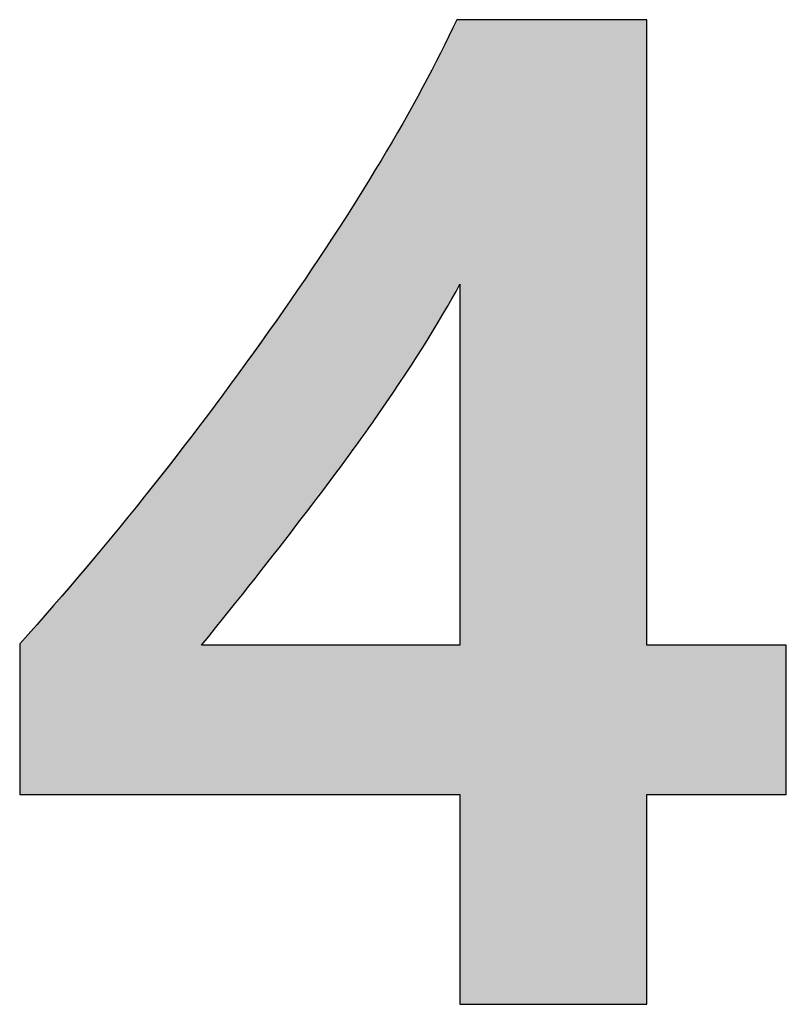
# Model space of a CAD drawing. Extents: x 68 to 125, y 76 to 211.
# Tile 47 of 89: x 85.06 to 86.51, y 196.02 to 197.89. Entities that reach past the tile are written whole.
import ezdxf

# ---------------------------------------------------------------- set-up
doc = ezdxf.new("R2010")
doc.units = 0
doc.layers.add('MAKE2D___U_53EF_U_89C1_U_0', color=7, linetype='CONTINUOUS')

# ---------------------------------------------------------------- blocks, each defined once
blk = doc.blocks.new('*U37')
at = {"layer": 'MAKE2D___U_53EF_U_89C1_U_0', "color": 252}
for points in [[(85.8829, 197.3767), (85.8773, 197.8767), (85.8829, 197.8884)], [(85.885, 197.3804), (85.8829, 197.8884), (85.885, 197.8923)], [(85.8829, 197.3767), (85.8829, 197.8884), (85.885, 197.3804)], [(85.885, 197.3804), (85.885, 197.8923), (85.8852, 197.3809)], [(85.8852, 197.3809), (85.885, 197.8923), (85.8852, 197.8923)], [(85.8852, 197.3809), (85.8852, 197.8923), (85.8883, 197.3864)], [(85.8883, 197.3864), (85.8852, 197.8923), (85.8883, 197.8923)], [(85.8883, 197.3864), (85.8883, 197.8923), (85.8887, 197.3871)], [(85.8887, 197.3871), (85.8883, 197.8923), (85.8887, 197.8923)], [(85.8887, 197.3871), (85.8887, 197.8923), (85.8907, 197.3907)], [(85.8907, 197.3907), (85.8887, 197.8923), (85.8907, 197.8923)], [(85.8907, 196.0245), (85.8907, 197.8923), (85.8995, 196.0245)], [(85.8995, 196.0245), (85.8907, 197.8923), (85.8995, 197.8923)], [(85.8995, 196.0245), (85.8995, 197.8923), (85.9083, 196.0245)], [(85.9083, 196.0245), (85.8995, 197.8923), (85.9083, 197.8923)], [(85.9083, 196.0245), (85.9083, 197.8923), (85.9234, 196.0245)], [(85.9234, 196.0245), (85.9083, 197.8923), (85.9234, 197.8923)], [(85.9234, 196.0245), (85.9234, 197.8923), (85.941, 196.0245)], [(85.941, 196.0245), (85.9234, 197.8923), (85.941, 197.8923)], [(85.941, 196.0245), (85.941, 197.8923), (85.9591, 196.0245)], [(85.9591, 196.0245), (85.941, 197.8923), (85.9591, 197.8923)], [(85.9591, 196.0245), (85.9591, 197.8923), (86.0029, 196.0245)], [(86.0029, 196.0245), (85.9591, 197.8923), (86.0029, 197.8923)], [(86.0029, 196.0245), (86.0029, 197.8923), (86.0313, 196.0245)], [(86.0313, 196.0245), (86.0029, 197.8923), (86.0313, 197.8923)], [(86.0313, 196.0245), (86.0313, 197.8923), (86.101, 196.0245)], [(86.101, 196.0245), (86.0313, 197.8923), (86.101, 197.8923)], [(86.101, 196.0245), (86.101, 197.8923), (86.1312, 196.0245)], [(86.1312, 196.0245), (86.101, 197.8923), (86.1312, 197.8923)], [(86.1312, 196.0245), (86.1312, 197.8923), (86.1757, 196.0245)], [(86.1757, 196.0245), (86.1312, 197.8923), (86.1757, 197.8923)], [(86.1757, 196.0245), (86.1757, 197.8923), (86.1898, 196.0245)], [(86.1898, 196.0245), (86.1757, 197.8923), (86.1898, 197.8923)], [(86.1898, 196.0245), (86.1898, 197.8923), (86.212, 196.0245)], [(86.212, 196.0245), (86.1898, 197.8923), (86.212, 197.8923)], [(86.212, 196.0245), (86.212, 197.8923), (86.222, 196.0245)], [(86.222, 196.0245), (86.212, 197.8923), (86.222, 197.8923)], [(86.222, 196.0245), (86.222, 197.8923), (86.2363, 196.0245)], [(86.2363, 196.0245), (86.222, 197.8923), (86.2363, 197.8923)], [(86.2363, 196.0245), (86.2363, 197.8923), (86.2412, 196.0245)], [(86.2412, 196.0245), (86.2363, 197.8923), (86.2412, 197.8923)], [(86.2412, 196.0245), (86.2412, 197.8923), (86.2452, 196.0257)], [(86.2452, 196.0257), (86.2412, 197.8923), (86.2452, 197.8923)], [(85.8762, 197.3649), (85.8697, 197.861), (85.8762, 197.8744)], [(85.8773, 197.3668), (85.8762, 197.8744), (85.8773, 197.8767)], [(85.8762, 197.3649), (85.8762, 197.8744), (85.8773, 197.3668)], [(85.8773, 197.3668), (85.8773, 197.8767), (85.8829, 197.3767)], [(85.8697, 197.3532), (85.8587, 197.8385), (85.8697, 197.861)], [(85.8697, 197.3532), (85.8697, 197.861), (85.8762, 197.3649)], [(85.8587, 197.3335), (85.8549, 197.8308), (85.8587, 197.8385)], [(85.8587, 197.3335), (85.8587, 197.8385), (85.8697, 197.3532)], [(85.854, 197.3259), (85.8455, 197.813), (85.854, 197.829)], [(85.8549, 197.3273), (85.854, 197.829), (85.8549, 197.8308)], [(85.854, 197.3259), (85.854, 197.829), (85.8549, 197.3273)], [(85.8549, 197.3273), (85.8549, 197.8308), (85.8587, 197.3335)], [(85.8455, 197.312), (85.8203, 197.7654), (85.8455, 197.813)], [(85.8455, 197.312), (85.8455, 197.813), (85.854, 197.3259)], [(85.8203, 197.2707), (85.8142, 197.7538), (85.8203, 197.7654)], [(85.8203, 197.2707), (85.8203, 197.7654), (85.8455, 197.312)], [(85.8142, 197.2613), (85.8015, 197.7298), (85.8142, 197.7538)], [(85.8142, 197.2613), (85.8142, 197.7538), (85.8203, 197.2707)], [(85.8015, 197.2417), (85.7884, 197.7071), (85.8015, 197.7298)], [(85.8015, 197.2417), (85.8015, 197.7298), (85.8142, 197.2613)], [(85.7884, 197.2215), (85.7772, 197.6876), (85.7884, 197.7071)], [(85.7884, 197.2215), (85.7884, 197.7071), (85.8015, 197.2417)], [(85.7758, 197.2021), (85.7412, 197.6252), (85.7758, 197.6852)], [(85.7772, 197.2042), (85.7758, 197.6852), (85.7772, 197.6876)], [(85.7758, 197.2021), (85.7758, 197.6852), (85.7772, 197.2042)], [(85.7772, 197.2042), (85.7772, 197.6876), (85.7884, 197.2215)], [(85.7358, 197.1436), (85.725, 197.5992), (85.7358, 197.6166)], [(85.7412, 197.1515), (85.7358, 197.6166), (85.7412, 197.6252)], [(85.7358, 197.1436), (85.7358, 197.6166), (85.7412, 197.1515)], [(85.7412, 197.1515), (85.7412, 197.6252), (85.7758, 197.2021)], [(85.725, 197.1278), (85.6972, 197.5543), (85.725, 197.5992)], [(85.725, 197.1278), (85.725, 197.5992), (85.7358, 197.1436)], [(85.6963, 197.0875), (85.6731, 197.5154), (85.6963, 197.5529)], [(85.6972, 197.0887), (85.6963, 197.5529), (85.6972, 197.5543)], [(85.6963, 197.0875), (85.6963, 197.5529), (85.6972, 197.0887)], [(85.6972, 197.0887), (85.6972, 197.5543), (85.725, 197.1278)], [(85.6731, 197.0556), (85.6643, 197.5021), (85.6731, 197.5154)], [(85.6731, 197.0556), (85.6731, 197.5154), (85.6963, 197.0875)], [(85.6643, 197.0436), (85.6459, 197.4743), (85.6643, 197.5021)], [(85.6643, 197.0436), (85.6643, 197.5021), (85.6731, 197.0556)], [(85.6459, 197.019), (85.6288, 197.4484), (85.6459, 197.4743)], [(85.6459, 197.019), (85.6459, 197.4743), (85.6643, 197.0436)], [(85.6288, 196.9961), (85.5972, 197.4004), (85.6288, 197.4484)], [(85.6288, 196.9961), (85.6288, 197.4484), (85.6459, 197.019)], [(85.5895, 196.9445), (85.5561, 197.3427), (85.5895, 197.3896)], [(85.59, 196.9452), (85.5895, 197.3896), (85.59, 197.3904)], [(85.5895, 196.9445), (85.5895, 197.3896), (85.59, 196.9452)], [(85.5972, 196.9545), (85.59, 197.3904), (85.5972, 197.4004)], [(85.59, 196.9452), (85.59, 197.3904), (85.5972, 196.9545)], [(85.5972, 196.9545), (85.5972, 197.4004), (85.6288, 196.9961)], [(85.5479, 196.8906), (85.5147, 197.2846), (85.5479, 197.3311)], [(85.5561, 196.9012), (85.5479, 197.3311), (85.5561, 197.3427)], [(85.5479, 196.8906), (85.5479, 197.3311), (85.5561, 196.9012)], [(85.5561, 196.9012), (85.5561, 197.3427), (85.5895, 196.9445)], [(85.5147, 196.8484), (85.5023, 197.2672), (85.5147, 197.2846)], [(85.5147, 196.8484), (85.5147, 197.2846), (85.5479, 196.8906)], [(85.5023, 196.8326), (85.4777, 197.2325), (85.5023, 197.2672)], [(85.5023, 196.8326), (85.5023, 197.2672), (85.5147, 196.8484)], [(85.4735, 196.7963), (85.4534, 197.1985), (85.4735, 197.2267)], [(85.4777, 196.8015), (85.4735, 197.2267), (85.4777, 197.2325)], [(85.4735, 196.7963), (85.4735, 197.2267), (85.4777, 196.8015)], [(85.4777, 196.8015), (85.4777, 197.2325), (85.5023, 196.8326)], [(85.4534, 196.7709), (85.4464, 197.1886), (85.4534, 197.1985)], [(85.4534, 196.7709), (85.4534, 197.1985), (85.4735, 196.7963)], [(85.4464, 196.7621), (85.4269, 197.1612), (85.4464, 197.1886)], [(85.4464, 196.7621), (85.4464, 197.1886), (85.4534, 196.7709)], [(85.4269, 196.7378), (85.4222, 197.1552), (85.4269, 197.1612)], [(85.4269, 196.7378), (85.4269, 197.1612), (85.4464, 196.7621)], [(85.4222, 196.732), (85.4067, 197.1354), (85.4222, 197.1552)], [(85.4222, 196.732), (85.4222, 197.1552), (85.4269, 196.7378)], [(85.4012, 196.4224), (85.3576, 197.0725), (85.4012, 197.1283)], [(85.4067, 196.7126), (85.4012, 197.1283), (85.4067, 197.1354)], [(85.4012, 196.7058), (85.4012, 197.1283), (85.4067, 196.7126)], [(85.4067, 196.7126), (85.4067, 197.1354), (85.4222, 196.732)], [(85.3576, 196.4224), (85.2499, 196.9347), (85.3576, 197.0725)], [(85.3576, 196.4224), (85.3576, 197.0725), (85.4012, 196.4224)], [(85.2462, 196.4224), (85.1586, 196.8277), (85.2462, 196.93)], [(85.2499, 196.4224), (85.2462, 196.93), (85.2499, 196.9347)], [(85.2462, 196.4224), (85.2462, 196.93), (85.2499, 196.4224)], [(85.2499, 196.4224), (85.2499, 196.9347), (85.3576, 196.4224)], [(85.1586, 196.4224), (85.0922, 196.7501), (85.1586, 196.8277)], [(85.1586, 196.4224), (85.1586, 196.8277), (85.2462, 196.4224)], [(85.0922, 196.4224), (85.0708, 196.7251), (85.0922, 196.7501)], [(85.0922, 196.4224), (85.0922, 196.7501), (85.1586, 196.4224)], [(85.0708, 196.4224), (85.0587, 196.711), (85.0708, 196.7251)], [(85.0708, 196.4224), (85.0708, 196.7251), (85.0922, 196.4224)], [(85.0587, 196.4224), (85.0563, 196.7082), (85.0587, 196.711)], [(85.0563, 196.4256), (85.0563, 196.7082), (85.0587, 196.4224)], [(85.0587, 196.4224), (85.0587, 196.711), (85.0708, 196.4224)], [(85.4012, 196.4224), (85.4012, 196.7058), (85.4067, 196.4224)], [(85.4067, 196.4224), (85.4012, 196.7058), (85.4067, 196.7058)], [(85.4067, 196.4224), (85.4067, 196.7058), (85.4222, 196.4224)], [(85.4222, 196.4224), (85.4067, 196.7058), (85.4222, 196.7058)], [(85.4222, 196.4224), (85.4222, 196.7058), (85.4269, 196.4224)], [(85.4269, 196.4224), (85.4222, 196.7058), (85.4269, 196.7058)], [(85.4269, 196.4224), (85.4269, 196.7058), (85.4464, 196.4224)], [(85.4464, 196.4224), (85.4269, 196.7058), (85.4464, 196.7058)], [(85.4464, 196.4224), (85.4464, 196.7058), (85.4534, 196.4224)], [(85.4534, 196.4224), (85.4464, 196.7058), (85.4534, 196.7058)], [(85.4534, 196.4224), (85.4534, 196.7058), (85.4735, 196.4224)], [(85.4735, 196.4224), (85.4534, 196.7058), (85.4735, 196.7058)], [(85.4735, 196.4224), (85.4735, 196.7058), (85.4777, 196.4224)], [(85.4777, 196.4224), (85.4735, 196.7058), (85.4777, 196.7058)], [(85.4777, 196.4224), (85.4777, 196.7058), (85.5023, 196.4224)], [(85.5023, 196.4224), (85.4777, 196.7058), (85.5023, 196.7058)], [(85.5023, 196.4224), (85.5023, 196.7058), (85.5147, 196.4224)], [(85.5147, 196.4224), (85.5023, 196.7058), (85.5147, 196.7058)], [(85.5147, 196.4224), (85.5147, 196.7058), (85.5479, 196.4224)], [(85.5479, 196.4224), (85.5147, 196.7058), (85.5479, 196.7058)], [(85.5479, 196.4224), (85.5479, 196.7058), (85.5561, 196.4224)], [(85.5561, 196.4224), (85.5479, 196.7058), (85.5561, 196.7058)], [(85.5561, 196.4224), (85.5561, 196.7058), (85.5895, 196.4224)], [(85.5895, 196.4224), (85.5561, 196.7058), (85.5895, 196.7058)], [(85.5895, 196.4224), (85.5895, 196.7058), (85.59, 196.4224)], [(85.59, 196.4224), (85.5895, 196.7058), (85.59, 196.7058)], [(85.59, 196.4224), (85.59, 196.7058), (85.5972, 196.4224)], [(85.5972, 196.4224), (85.59, 196.7058), (85.5972, 196.7058)], [(85.5972, 196.4224), (85.5972, 196.7058), (85.6288, 196.4224)], [(85.6288, 196.4224), (85.5972, 196.7058), (85.6288, 196.7058)], [(85.6288, 196.4224), (85.6288, 196.7058), (85.6459, 196.4224)], [(85.6459, 196.4224), (85.6288, 196.7058), (85.6459, 196.7058)], [(85.6459, 196.4224), (85.6459, 196.7058), (85.6643, 196.4224)], [(85.6643, 196.4224), (85.6459, 196.7058), (85.6643, 196.7058)], [(85.6643, 196.4224), (85.6643, 196.7058), (85.6731, 196.4224)], [(85.6731, 196.4224), (85.6643, 196.7058), (85.6731, 196.7058)], [(85.6731, 196.4224), (85.6731, 196.7058), (85.6963, 196.4224)], [(85.6963, 196.4224), (85.6731, 196.7058), (85.6963, 196.7058)], [(85.6963, 196.4224), (85.6963, 196.7058), (85.6972, 196.4224)], [(85.6972, 196.4224), (85.6963, 196.7058), (85.6972, 196.7058)], [(85.6972, 196.4224), (85.6972, 196.7058), (85.725, 196.4224)], [(85.725, 196.4224), (85.6972, 196.7058), (85.725, 196.7058)], [(85.725, 196.4224), (85.725, 196.7058), (85.7358, 196.4224)], [(85.7358, 196.4224), (85.725, 196.7058), (85.7358, 196.7058)], [(85.7358, 196.4224), (85.7358, 196.7058), (85.7412, 196.4224)], [(85.7412, 196.4224), (85.7358, 196.7058), (85.7412, 196.7058)], [(85.7412, 196.4224), (85.7412, 196.7058), (85.7758, 196.4224)], [(85.7758, 196.4224), (85.7412, 196.7058), (85.7758, 196.7058)], [(85.7758, 196.4224), (85.7758, 196.7058), (85.7772, 196.4224)], [(85.7772, 196.4224), (85.7758, 196.7058), (85.7772, 196.7058)], [(85.7772, 196.4224), (85.7772, 196.7058), (85.7884, 196.4224)], [(85.7884, 196.4224), (85.7772, 196.7058), (85.7884, 196.7058)], [(85.7884, 196.4224), (85.7884, 196.7058), (85.8015, 196.4224)], [(85.8015, 196.4224), (85.7884, 196.7058), (85.8015, 196.7058)], [(85.8015, 196.4224), (85.8015, 196.7058), (85.8142, 196.4224)], [(85.8142, 196.4224), (85.8015, 196.7058), (85.8142, 196.7058)], [(85.8142, 196.4224), (85.8142, 196.7058), (85.8203, 196.4224)], [(85.8203, 196.4224), (85.8142, 196.7058), (85.8203, 196.7058)], [(85.8203, 196.4224), (85.8203, 196.7058), (85.8455, 196.4224)], [(85.8455, 196.4224), (85.8203, 196.7058), (85.8455, 196.7058)], [(85.8455, 196.4224), (85.8455, 196.7058), (85.854, 196.4224)], [(85.854, 196.4224), (85.8455, 196.7058), (85.854, 196.7058)], [(85.854, 196.4224), (85.854, 196.7058), (85.8549, 196.4224)], [(85.8549, 196.4224), (85.854, 196.7058), (85.8549, 196.7058)], [(85.8549, 196.4224), (85.8549, 196.7058), (85.8587, 196.4224)], [(85.8587, 196.4224), (85.8549, 196.7058), (85.8587, 196.7058)], [(85.8587, 196.4224), (85.8587, 196.7058), (85.8697, 196.4224)], [(85.8697, 196.4224), (85.8587, 196.7058), (85.8697, 196.7058)], [(85.8697, 196.4224), (85.8697, 196.7058), (85.8762, 196.4224)], [(85.8762, 196.4224), (85.8697, 196.7058), (85.8762, 196.7058)], [(85.8762, 196.4224), (85.8762, 196.7058), (85.8773, 196.4224)], [(85.8773, 196.4224), (85.8762, 196.7058), (85.8773, 196.7058)], [(85.8773, 196.4224), (85.8773, 196.7058), (85.8829, 196.4224)], [(85.8829, 196.4224), (85.8773, 196.7058), (85.8829, 196.7058)], [(85.8829, 196.4224), (85.8829, 196.7058), (85.885, 196.4224)], [(85.885, 196.4224), (85.8829, 196.7058), (85.885, 196.7058)], [(85.885, 196.4224), (85.885, 196.7058), (85.8852, 196.4224)], [(85.8852, 196.4224), (85.885, 196.7058), (85.8852, 196.7058)], [(85.8852, 196.4224), (85.8852, 196.7058), (85.8883, 196.4224)], [(85.8883, 196.4224), (85.8852, 196.7058), (85.8883, 196.7058)], [(85.8883, 196.4224), (85.8883, 196.7058), (85.8887, 196.4217)], [(85.8887, 196.4217), (85.8883, 196.7058), (85.8887, 196.7058)], [(85.8887, 196.4217), (85.8887, 196.7058), (85.8907, 196.418)], [(85.8907, 196.418), (85.8887, 196.7058), (85.8907, 196.7058)], [(86.2452, 196.4213), (86.2452, 196.7066), (86.246, 196.4216)], [(86.246, 196.4216), (86.2452, 196.7066), (86.246, 196.7058)], [(86.246, 196.4216), (86.246, 196.7058), (86.2482, 196.4224)], [(86.2482, 196.4224), (86.246, 196.7058), (86.2482, 196.7058)], [(86.2482, 196.4224), (86.2482, 196.7058), (86.2566, 196.4224)], [(86.2566, 196.4224), (86.2482, 196.7058), (86.2566, 196.7058)], [(86.2566, 196.4224), (86.2566, 196.7058), (86.2626, 196.4224)], [(86.2626, 196.4224), (86.2566, 196.7058), (86.2626, 196.7058)], [(86.2626, 196.4224), (86.2626, 196.7058), (86.2776, 196.4224)], [(86.2776, 196.4224), (86.2626, 196.7058), (86.2776, 196.7058)], [(86.2776, 196.4224), (86.2776, 196.7058), (86.2865, 196.4224)], [(86.2865, 196.4224), (86.2776, 196.7058), (86.2865, 196.7058)], [(86.2865, 196.4224), (86.2865, 196.7058), (86.3065, 196.4224)], [(86.3065, 196.4224), (86.2865, 196.7058), (86.3065, 196.7058)], [(86.3065, 196.4224), (86.3065, 196.7058), (86.3526, 196.4224)], [(86.3526, 196.4224), (86.3065, 196.7058), (86.3526, 196.7058)], [(86.3526, 196.4224), (86.3526, 196.7058), (86.3773, 196.4224)], [(86.3773, 196.4224), (86.3526, 196.7058), (86.3773, 196.7058)], [(86.3773, 196.4224), (86.3773, 196.7058), (86.4257, 196.4224)], [(86.4257, 196.4224), (86.3773, 196.7058), (86.4257, 196.7058)], [(86.4257, 196.4224), (86.4257, 196.7058), (86.448, 196.4224)], [(86.448, 196.4224), (86.4257, 196.7058), (86.448, 196.7058)], [(86.448, 196.4224), (86.448, 196.7058), (86.4769, 196.4224)], [(86.4769, 196.4224), (86.448, 196.7058), (86.4769, 196.7058)], [(86.4769, 196.4224), (86.4769, 196.7058), (86.4849, 196.4224)], [(86.4849, 196.4224), (86.4769, 196.7058), (86.4849, 196.7058)], [(86.4849, 196.4224), (86.4849, 196.7058), (86.4979, 196.4224)], [(86.4979, 196.4224), (86.4849, 196.7058), (86.4979, 196.7058)], [(86.4979, 196.4224), (86.4979, 196.7058), (86.5028, 196.4224)], [(86.5028, 196.4224), (86.4979, 196.7058), (86.5028, 196.7058)], [(86.5028, 196.4224), (86.5028, 196.7058), (86.5085, 196.4224)], [(86.5085, 196.4224), (86.5028, 196.7058), (86.5085, 196.7058)], [(86.5085, 196.4224), (86.5085, 196.7058), (86.5093, 196.4224)], [(86.5093, 196.4224), (86.5085, 196.7058), (86.5093, 196.7026)]]:
    blk.add_solid(points, dxfattribs=at)
blk = doc.blocks.new('BLOCK_3')
at = {"layer": 'MAKE2D___U_53EF_U_89C1_U_0'}
for points, knots in [([(86.2452, 197.8923), (86.2452, 197.8923), (86.2452, 196.7058), (86.2452, 196.7058), (86.2452, 196.7058), (86.5093, 196.7058), (86.5093, 196.7058), (86.5093, 196.7058), (86.5093, 196.4224), (86.5093, 196.4224), (86.5093, 196.4224), (86.2452, 196.4224), (86.2452, 196.4224), (86.2452, 196.4224), (86.2452, 196.0245), (86.2452, 196.0245), (86.2452, 196.0245), (85.8907, 196.0245), (85.8907, 196.0245), (85.8907, 196.0245), (85.8907, 196.4224), (85.8907, 196.4224), (85.8907, 196.4224), (85.0563, 196.4224), (85.0563, 196.4224), (85.0563, 196.4224), (85.0563, 196.7082), (85.0563, 196.7082), (85.2291, 196.9011), (85.3912, 197.1052), (85.5422, 197.3207), (85.6933, 197.5362), (85.8075, 197.7268), (85.8847, 197.8923), (85.8847, 197.8923), (86.2452, 197.8923), (86.2452, 197.8923)], [0, 0, 0, 0, 1, 1, 1, 2, 2, 2, 3, 3, 3, 4, 4, 4, 5, 5, 5, 6, 6, 6, 7, 7, 7, 8, 8, 8, 9, 9, 9, 10, 10, 10, 11, 11, 11, 12, 12, 12, 12]), ([(85.4012, 196.7058), (85.4012, 196.7058), (85.8907, 196.7058), (85.8907, 196.7058), (85.8907, 196.7058), (85.8907, 197.3907), (85.8907, 197.3907), (85.8521, 197.3183), (85.7968, 197.2306), (85.725, 197.1278), (85.653, 197.025), (85.545, 196.8842), (85.4012, 196.7058)], [0, 0, 0, 0, 1, 1, 1, 2, 2, 2, 3, 3, 3, 4, 4, 4, 4])]:
    blk.add_open_spline(points, degree=3, knots=knots, dxfattribs=at)
at = {"layer": 'MAKE2D___U_53EF_U_89C1_U_0', "color": 252}
blk.add_blockref('*U37', (0, 0), dxfattribs=at)

msp = doc.modelspace()

# ---------------------------------------------------------------- block references
at = {"layer": 'MAKE2D___U_53EF_U_89C1_U_0'}
msp.add_blockref('BLOCK_3', (0, 0), dxfattribs=at)

doc.saveas('drawing.dxf')
